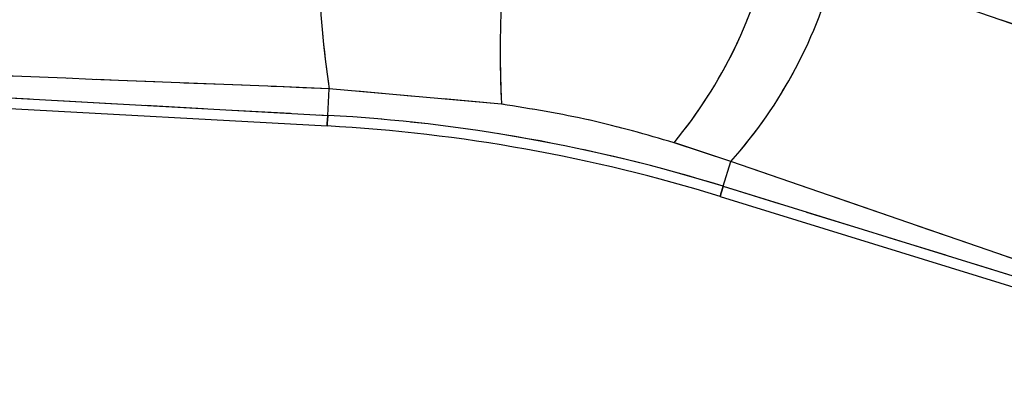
# Model space of a CAD drawing. Extents: x 33 to 408, y 78 to 258.
# Tile 18 of 24: x 182.45 to 203.97, y 221.47 to 229.39. Entities that reach past the tile are written whole.
import ezdxf

# ---------------------------------------------------------------- set-up
doc = ezdxf.new("R2010")
doc.units = 0
doc.linetypes.add('HIDDEN', pattern=[1.905, 1.27, -0.635])
doc.layers.get('0').update_dxf_attribs({"linetype": 'CONTINUOUS'})
doc.layers.add('FORMATO', color=179, linetype='CONTINUOUS')
doc.styles.add('SLDTEXTSTYLE0', font='TXT', dxfattribs={"width": 0.75})
doc.dimstyles.new('SLDDIMSTYLE1', dxfattribs={"dimtxt": 3.5, "dimasz": 3.302, "dimexe": 0, "dimexo": 0.0625, "dimgap": 0.875, "dimtad": 1, "dimdec": 1, "dimrnd": 1e-09, "dimzin": 12, "dimtxsty": 'SLDTEXTSTYLE0', "dimsah": 1, "dimcen": 0.09, "dimazin": 3, "dimtfac": 1, "dimtofl": 0, "dimtmove": 0, "dimatfit": 3, "dimtolj": 1, "dimtzin": 12})
doc.dimstyles.new('SLDDIMSTYLE2', dxfattribs={"dimtxt": 3.5, "dimasz": 3.302, "dimexe": 0, "dimexo": 0.0625, "dimgap": 0.875, "dimtad": 1, "dimdec": 0, "dimrnd": 1e-09, "dimzin": 12, "dimtxsty": 'SLDTEXTSTYLE0', "dimsah": 1, "dimcen": 0.09, "dimazin": 3, "dimtfac": 1, "dimtofl": 0, "dimtmove": 0, "dimatfit": 3, "dimtolj": 1, "dimtzin": 12})

# ---------------------------------------------------------------- blocks, each defined once
blk = doc.blocks.new('_D_1')
at = {"layer": 'FORMATO'}
for p, q in [((200.051, 247.988), (232.807, 247.988)), ((231.807, 247.988), (231.807, 194.023)), ((143.173, 194.023), (232.807, 194.023))]:
    blk.add_line(p, q, dxfattribs=at)
for points in [[(231.807, 247.988), (231.299, 244.686), (232.315, 244.686)], [(231.807, 194.023), (232.315, 197.325), (231.299, 197.325)]]:
    blk.add_solid(points, dxfattribs=at)
at = {"layer": 'FORMATO', "insert": (227.295, 218.082), "char_height": 3.5, "attachment_point": 1, "rotation": 90, "style": 'SLDTEXTSTYLE0'}
blk.add_mtext('59', dxfattribs=at)
blk = doc.blocks.new('_D_2')
at = {"layer": 'FORMATO'}
for p, q in [((64.642, 209.085), (64.642, 254.884)), ((221.125, 235.719), (221.125, 254.884)), ((221.125, 253.884), (64.642, 253.884))]:
    blk.add_line(p, q, dxfattribs=at)
for points in [[(64.642, 253.884), (67.944, 253.376), (67.944, 254.392)], [(221.125, 253.884), (217.823, 254.392), (217.823, 253.376)]]:
    blk.add_solid(points, dxfattribs=at)
at = {"layer": 'FORMATO', "insert": (135.268, 258.395), "char_height": 3.5, "attachment_point": 1, "style": 'SLDTEXTSTYLE0'}
blk.add_mtext('156', dxfattribs=at)

msp = doc.modelspace()

# ---------------------------------------------------------------- linework, layer by layer
at = {"color": 7, "linetype": 'CONTINUOUS'}
for p, q in [((164.2789, 228.6737), (189.184, 227.2996)), ((164.0968, 228.4521), (189.1712, 227.0686)), ((189.184, 227.2996), (189.216, 227.8805)), ((192.9815, 227.5453), (189.216, 227.8805)), ((197.9958, 226.2935), (196.7525, 226.7036)), ((197.8282, 225.7508), (197.9958, 226.2935)), ((208.6857, 222.6065), (197.9958, 226.2935)), ((197.8282, 225.7508), (208.7836, 222.3683)), ((197.76, 225.5298), (208.8125, 222.1173))]:
    msp.add_line(p, q, dxfattribs=at)
at = {"color": 7, "linetype": 'HIDDEN'}
for p, q in [((164.2789, 228.6737), (189.184, 227.2996)), ((189.184, 227.2996), (189.216, 227.8805)), ((192.9815, 227.5453), (189.216, 227.8805)), ((197.9958, 226.2935), (196.7525, 226.7036)), ((197.8282, 225.7508), (197.9958, 226.2935)), ((208.6857, 222.6065), (197.9958, 226.2935)), ((197.8282, 225.7508), (208.7836, 222.3683))]:
    msp.add_line(p, q, dxfattribs=at)
at = {"color": 7, "linetype": 'CONTINUOUS', "flags": 128}
msp.add_lwpolyline([(200.2959, 230.6302), (209.7304, 227.3751), (210.9858, 226.9418)], dxfattribs=at)
at = {"color": 7, "linetype": 'HIDDEN', "flags": 128}
for points in [[(200.2959, 230.6302), (209.7304, 227.3751), (210.9858, 226.9418)], [(189.184, 227.2996), (189.1784, 227.1987), (189.1744, 227.1265), (189.172, 227.0831), (189.1712, 227.0686)], [(197.8282, 225.7508), (197.7984, 225.6542), (197.777, 225.5851), (197.7642, 225.5436), (197.76, 225.5298)]]:
    msp.add_lwpolyline(points, dxfattribs=at)
at = {"color": 8, "linetype": 'CONTINUOUS', "flags": 128}
for points in [[(189.1712, 227.0686), (189.172, 227.0831), (189.1744, 227.1265), (189.1784, 227.1987), (189.184, 227.2996)], [(197.76, 225.5298), (197.7642, 225.5436), (197.777, 225.5851), (197.7984, 225.6542), (197.8282, 225.7508)]]:
    msp.add_lwpolyline(points, dxfattribs=at)
at = {"color": 7, "linetype": 'CONTINUOUS'}
for centre, radius, start, end in [((211.2595, 231.1637), 22.2866, 175.11627, 188.47162), ((214.3718, 228.6629), 21.4195, 169.17283, 182.99079), ((188.7897, 233.2775), 10.3258, 320.45761, 347.76924), ((190.2719, 233.1685), 10.3404, 318.32763, 345.79007), ((187.1991, 191.3245), 36.0298, 72.84191, 86.84191), ((187.1991, 191.3245), 35.7985, 72.84191, 86.84191)]:
    msp.add_arc(centre, radius, start, end, dxfattribs=at)
at = {"color": 7, "linetype": 'HIDDEN'}
for centre, radius, start, end in [((211.2595, 231.1637), 22.2866, 175.11627, 188.47162), ((214.3718, 228.6629), 21.4195, 169.17283, 182.99079), ((188.7897, 233.2775), 10.3258, 320.45761, 347.76924), ((190.2719, 233.1685), 10.3404, 318.32763, 345.79007), ((187.1991, 191.3245), 36.0298, 72.84191, 86.84191)]:
    msp.add_arc(centre, radius, start, end, dxfattribs=at)
at = {"color": 7, "linetype": 'CONTINUOUS'}
for points, knots in [([(189.216, 227.8805), (183.0767, 228.1234), (174.83, 228.4497), (166.5857, 228.7707), (164.4788, 228.8528)], [0, 0, 0, 0, 0.7444504, 1, 1, 1, 1]), ([(196.7525, 226.7036), (196.1457, 226.8783), (194.9131, 227.2333), (193.632, 227.4402), (192.9815, 227.5453)], [0, 0, 0, 0, 0.4922502, 1, 1, 1, 1])]:
    msp.add_open_spline(points, degree=3, knots=knots, dxfattribs=at)
at = {"color": 7, "linetype": 'HIDDEN'}
for points, knots in [([(189.216, 227.8805), (183.0767, 228.1234), (174.83, 228.4497), (166.5857, 228.7707), (164.4788, 228.8528)], [0, 0, 0, 0, 0.7444504, 1, 1, 1, 1]), ([(196.7525, 226.7036), (196.1457, 226.8783), (194.9131, 227.2333), (193.632, 227.4402), (192.9815, 227.5453)], [0, 0, 0, 0, 0.4922502, 1, 1, 1, 1])]:
    msp.add_open_spline(points, degree=3, knots=knots, dxfattribs=at)

# ---------------------------------------------------------------- dimensions: what is measured, and where the dimension line sits
at = {"layer": 'FORMATO'}
dim = msp.add_linear_dim(base=(64.6416, 253.8836), p1=(221.1251, 234.7192), p2=(64.6416, 208.0852), dimstyle='SLDDIMSTYLE2', dxfattribs=at)
dim.commit()
dim.dimension.update_dxf_attribs({"geometry": '_D_2', "text_midpoint": (139.1467, 253.8836), "dimtype": 160})
dim = msp.add_linear_dim(base=(231.8065, 194.0229), p1=(199.0507, 247.9877), p2=(142.1728, 194.0229), angle=90, dimstyle='SLDDIMSTYLE1', dxfattribs=at)
dim.commit()
dim.dimension.update_dxf_attribs({"geometry": '_D_1', "text_midpoint": (231.8065, 220.6679), "dimtype": 160})

doc.saveas('drawing.dxf')
